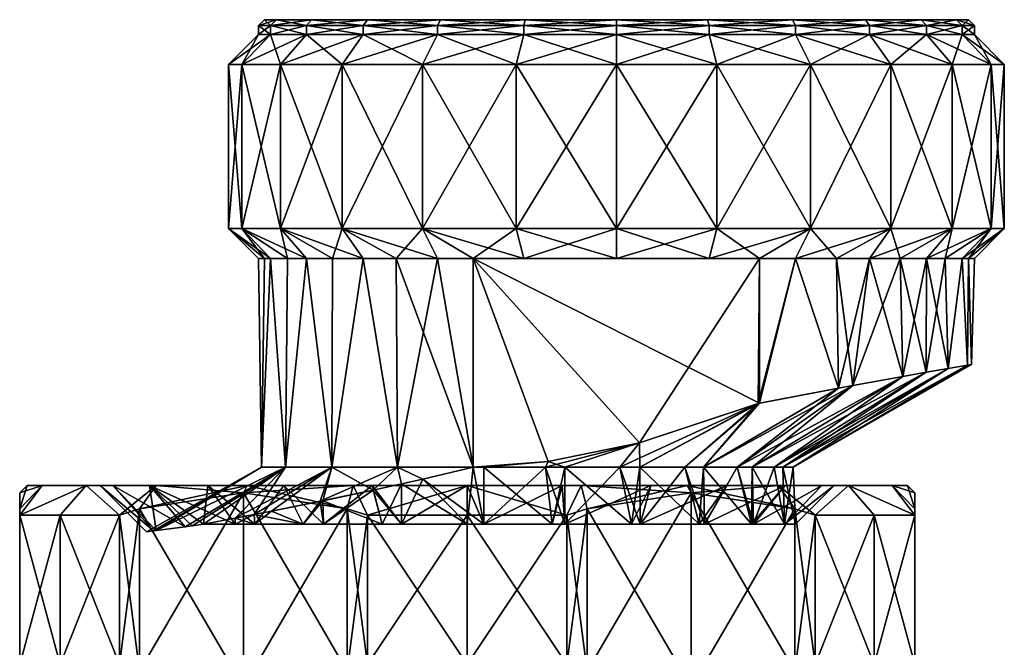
# Model space of a CAD drawing. Extents: x -0.145 to 0.145, y -0.159 to 0.
# Tile 85 of 91: x 0.06 to 0.093, y -0.021 to 0. Entities that reach past the tile are written whole.
import ezdxf

# ---------------------------------------------------------------- set-up
doc = ezdxf.new("R2010")
doc.units = 0
doc.layers.add('mesh', color=7, linetype='CONTINUOUS')

msp = doc.modelspace()

# ---------------------------------------------------------------- meshes
at = {"layer": 'mesh'}
mesh = msp.add_polyface(dxfattribs=at)
corners = [(0.08, 0), (0.069781, 0, 0.0059), (0.068602, 0, 0.003054), (0.071656, 0, 0.008344), (0.068602, 0, -0.003054), (0.069781, 0, -0.0059), (0.0682, 0), (0.074, -0.0002, 0.010392), (0.0741, 0, 0.010219), (0.071515, -0.0002, 0.008485), (0.069608, -0.0002, 0.006), (0.068409, -0.0002, 0.003106), (0.068, -0.0002), (0.068409, -0.0002, -0.003106), (0.069608, -0.0002, -0.006), (0.071656, 0, -0.008344), (0.071515, -0.0002, -0.008485), (0.0741, 0, -0.010219), (0.074, -0.0002, -0.010392), (0.074, -0.0005, 0.010392), (0.071515, -0.0005, 0.008485), (0.069608, -0.0005, 0.006), (0.068409, -0.0005, 0.003106), (0.068, -0.0005), (0.068409, -0.0005, -0.003106), (0.069608, -0.0005, -0.006), (0.071515, -0.0005, -0.008485), (0.074, -0.0005, -0.010392), (0.0735, -0.0015, 0.011258), (0.070808, -0.0015, 0.009192), (0.068742, -0.0015, 0.0065), (0.067443, -0.0015, 0.003365), (0.067, -0.0015), (0.067443, -0.0015, -0.003365), (0.068742, -0.0015, -0.0065), (0.070808, -0.0015, -0.009192), (0.0735, -0.0015, -0.011258)]
mesh.append_faces([[corners[k] for k in face] for face in [(0, 1, 2, 2), (0, 3, 1, 1), (0, 4, 5, 5), (0, 6, 4, 4), (7, 3, 8, 8), (9, 3, 7, 7), (9, 1, 3, 3), (10, 1, 9, 9), (10, 2, 1, 1), (11, 2, 10, 10), (11, 6, 2, 2), (12, 6, 11, 11), (12, 4, 6, 6), (13, 4, 12, 12), (13, 5, 4, 4), (14, 5, 13, 13), (14, 15, 5, 5), (16, 15, 14, 14), (16, 17, 15, 15), (18, 17, 16, 16), (19, 9, 7, 7), (20, 9, 19, 19), (20, 10, 9, 9), (21, 10, 20, 20), (21, 11, 10, 10), (22, 11, 21, 21), (22, 12, 11, 11), (23, 12, 22, 22), (23, 13, 12, 12), (24, 13, 23, 23), (24, 14, 13, 13), (25, 14, 24, 24), (25, 16, 14, 14), (26, 16, 25, 25), (26, 18, 16, 16), (27, 18, 26, 26), (28, 20, 19, 19), (29, 21, 20, 20), (30, 21, 29, 29), (30, 22, 21, 21), (31, 22, 30, 30), (31, 23, 22, 22), (32, 23, 31, 31), (32, 24, 23, 23), (33, 24, 32, 32), (33, 25, 24, 24), (34, 25, 33, 33), (34, 26, 25, 25), (35, 26, 34, 34), (35, 27, 26, 26), (36, 27, 35, 35)]])
mesh = msp.add_polyface(dxfattribs=at)
corners = [(0.08, 0), (0.076946, 0, 0.011398), (0.0741, 0, 0.010219), (0.08, 0, 0.0118), (0.083054, 0, 0.011398), (0.071656, 0, 0.008344), (0.068602, 0, 0.003054), (0.0682, 0), (0.0741, 0, -0.010219), (0.076946, 0, -0.011398), (0.071656, 0, -0.008344), (0.069781, 0, -0.0059), (0.083054, 0, -0.011398), (0.0859, 0, -0.010219), (0.08, 0, -0.0118), (0.088344, 0, -0.008344), (0.0859, 0, 0.010219), (0.076894, -0.0002, 0.011591), (0.08, -0.0002, 0.012), (0.074, -0.0002, 0.010392), (0.074, -0.0002, -0.010392), (0.076894, -0.0002, -0.011591), (0.08, -0.0002, -0.012), (0.083106, -0.0002, -0.011591), (0.083106, -0.0002, 0.011591), (0.076894, -0.0005, 0.011591), (0.08, -0.0005, 0.012), (0.074, -0.0005, 0.010392), (0.074, -0.0005, -0.010392), (0.076894, -0.0005, -0.011591), (0.08, -0.0005, -0.012), (0.083106, -0.0005, -0.011591), (0.086, -0.0002, -0.010392), (0.083106, -0.0005, 0.011591), (0.076635, -0.0015, 0.012557), (0.0735, -0.0015, 0.011258), (0.0735, -0.0015, -0.011258), (0.076635, -0.0015, -0.012557), (0.08, -0.0015, -0.013), (0.083365, -0.0015, -0.012557), (0.086, -0.0005, -0.010392), (0.083365, -0.0015, 0.012557), (0.08, -0.0015, 0.013)]
mesh.append_faces([[corners[k] for k in face] for face in [(0, 1, 2, 2), (0, 3, 1, 1), (4, 3, 0, 0), (2, 5, 0, 0), (6, 7, 0, 0), (0, 8, 9, 9), (0, 10, 8, 8), (11, 10, 0, 0), (0, 12, 13, 13), (0, 14, 12, 12), (9, 14, 0, 0), (13, 15, 0, 0), (0, 16, 4, 4), (17, 1, 18, 18), (17, 2, 1, 1), (19, 2, 17, 17), (20, 9, 8, 8), (21, 9, 20, 20), (21, 14, 9, 9), (22, 14, 21, 21), (22, 12, 14, 14), (23, 12, 22, 22), (23, 13, 12, 12), (24, 3, 4, 4), (18, 3, 24, 24), (18, 1, 3, 3), (25, 17, 26, 26), (25, 19, 17, 17), (27, 19, 25, 25), (28, 21, 20, 20), (29, 21, 28, 28), (29, 22, 21, 21), (30, 22, 29, 29), (30, 23, 22, 22), (31, 23, 30, 30), (31, 32, 23, 23), (33, 18, 24, 24), (26, 18, 33, 33), (26, 17, 18, 18), (34, 27, 25, 25), (35, 27, 34, 34), (36, 29, 28, 28), (37, 29, 36, 36), (37, 30, 29, 29), (38, 30, 37, 37), (38, 31, 30, 30), (39, 31, 38, 38), (39, 40, 31, 31), (41, 26, 33, 33), (42, 26, 41, 41), (42, 25, 26, 26)]])
mesh = msp.add_polyface(dxfattribs=at)
corners = [(0.08, 0), (0.090219, 0, -0.0059), (0.091398, 0, -0.003054), (0.088344, 0, -0.008344), (0.091398, 0, 0.003054), (0.090219, 0, 0.0059), (0.0918, 0), (0.088344, 0, 0.008344), (0.0859, 0, 0.010219), (0.086, -0.0002, -0.010392), (0.0859, 0, -0.010219), (0.083106, -0.0002, -0.011591), (0.088485, -0.0002, -0.008485), (0.090392, -0.0002, -0.006), (0.088485, -0.0002, 0.008485), (0.090392, -0.0002, 0.006), (0.086, -0.0002, 0.010392), (0.083054, 0, 0.011398), (0.083106, -0.0002, 0.011591), (0.086, -0.0005, -0.010392), (0.083106, -0.0005, -0.011591), (0.088485, -0.0005, -0.008485), (0.090392, -0.0005, -0.006), (0.088485, -0.0005, 0.008485), (0.086, -0.0005, 0.010392), (0.083106, -0.0005, 0.011591), (0.0865, -0.0015, -0.011258), (0.083365, -0.0015, -0.012557), (0.089192, -0.0015, -0.009192), (0.089192, -0.0015, 0.009192), (0.0865, -0.0015, 0.011258), (0.083365, -0.0015, 0.012557), (0.0865, -0.007, -0.011258), (0.083365, -0.007, -0.012557), (0.089192, -0.007, -0.009192), (0.089192, -0.007, 0.009192), (0.0865, -0.007, 0.011258), (0.083365, -0.007, 0.012557), (0.084796, -0.008, -0.011), (0.086, -0.008, -0.010392), (0.087379, -0.008, -0.009334), (0.084796, -0.008, 0.011), (0.083106, -0.008, 0.011591), (0.086, -0.008, 0.010392), (0.087379, -0.008, 0.009334), (0.088485, -0.008, 0.008485)]
mesh.append_faces([[corners[k] for k in face] for face in [(0, 1, 2, 2), (0, 3, 1, 1), (0, 4, 5, 5), (0, 6, 4, 4), (2, 6, 0, 0), (0, 7, 8, 8), (5, 7, 0, 0), (9, 10, 11, 11), (9, 3, 10, 10), (12, 3, 9, 9), (12, 1, 3, 3), (13, 1, 12, 12), (14, 7, 15, 15), (14, 8, 7, 7), (16, 8, 14, 14), (16, 17, 8, 8), (18, 17, 16, 16), (19, 9, 20, 20), (19, 12, 9, 9), (21, 12, 19, 19), (21, 13, 12, 12), (22, 13, 21, 21), (23, 16, 14, 14), (24, 16, 23, 23), (24, 18, 16, 16), (25, 18, 24, 24), (26, 19, 27, 27), (26, 21, 19, 19), (28, 21, 26, 26), (28, 22, 21, 21), (29, 24, 23, 23), (30, 24, 29, 29), (30, 25, 24, 24), (31, 25, 30, 30), (32, 26, 33, 33), (32, 28, 26, 26), (34, 28, 32, 32), (35, 30, 29, 29), (36, 30, 35, 35), (36, 31, 30, 30), (37, 31, 36, 36), (38, 39, 32, 32), (33, 38, 32, 32), (40, 34, 32, 32), (36, 41, 42, 42), (36, 43, 41, 41), (35, 43, 36, 36), (35, 44, 43, 43), (45, 44, 35, 35), (42, 37, 36, 36)]])
mesh = msp.add_polyface(dxfattribs=at)
corners = [(0.090392, -0.0002, -0.006), (0.091398, 0, -0.003054), (0.090219, 0, -0.0059), (0.091591, -0.0002, -0.003106), (0.0918, 0), (0.092, -0.0002), (0.091398, 0, 0.003054), (0.091591, -0.0002, 0.003106), (0.090219, 0, 0.0059), (0.090392, -0.0002, 0.006), (0.088344, 0, 0.008344), (0.090392, -0.0005, -0.006), (0.091591, -0.0005, -0.003106), (0.092, -0.0005), (0.091591, -0.0005, 0.003106), (0.090392, -0.0005, 0.006), (0.088485, -0.0002, 0.008485), (0.088485, -0.0005, 0.008485), (0.091258, -0.0015, -0.0065), (0.089192, -0.0015, -0.009192), (0.092557, -0.0015, -0.003365), (0.093, -0.0015), (0.092557, -0.0015, 0.003365), (0.091258, -0.0015, 0.0065), (0.089192, -0.0015, 0.009192), (0.089192, -0.007, -0.009192), (0.091258, -0.007, -0.0065), (0.092557, -0.007, -0.003365), (0.093, -0.007), (0.092557, -0.007, 0.003365), (0.091258, -0.007, 0.0065), (0.089192, -0.007, 0.009192), (0.089514, -0.008, -0.007145), (0.09102, -0.008, -0.004485), (0.091799, -0.008, -0.001529), (0.091591, -0.008, 0.003106), (0.092, -0.008), (0.091799, -0.008, 0.001529), (0.088485, -0.008, 0.008485), (0.090392, -0.008, 0.006), (0.09102, -0.008, 0.004485)]
mesh.append_faces([[corners[k] for k in face] for face in [(0, 1, 2, 2), (3, 1, 0, 0), (3, 4, 1, 1), (5, 4, 3, 3), (5, 6, 4, 4), (7, 6, 5, 5), (7, 8, 6, 6), (9, 8, 7, 7), (9, 10, 8, 8), (11, 3, 0, 0), (12, 3, 11, 11), (12, 5, 3, 3), (13, 5, 12, 12), (13, 7, 5, 5), (14, 7, 13, 13), (14, 9, 7, 7), (15, 9, 14, 14), (15, 16, 9, 9), (17, 16, 15, 15), (18, 11, 19, 19), (18, 12, 11, 11), (20, 12, 18, 18), (20, 13, 12, 12), (21, 13, 20, 20), (21, 14, 13, 13), (22, 14, 21, 21), (22, 15, 14, 14), (23, 15, 22, 22), (23, 17, 15, 15), (24, 17, 23, 23), (25, 18, 19, 19), (26, 18, 25, 25), (26, 20, 18, 18), (27, 20, 26, 26), (27, 21, 20, 20), (28, 21, 27, 27), (28, 22, 21, 21), (29, 22, 28, 28), (29, 23, 22, 22), (30, 23, 29, 29), (30, 24, 23, 23), (31, 24, 30, 30), (32, 26, 25, 25), (33, 27, 26, 26), (34, 28, 27, 27), (28, 35, 29, 29), (36, 37, 28, 28), (38, 31, 30, 30), (29, 39, 30, 30), (29, 40, 39, 39), (35, 40, 29, 29)]])
mesh = msp.add_polyface(dxfattribs=at)
corners = [(0.070808, -0.0015, 0.009192), (0.071515, -0.0005, 0.008485), (0.0735, -0.0015, 0.011258), (0.0735, -0.007, 0.011258), (0.070808, -0.007, 0.009192), (0.068742, -0.0015, 0.0065), (0.068742, -0.007, 0.0065), (0.067443, -0.0015, 0.003365), (0.067443, -0.007, 0.003365), (0.067, -0.0015), (0.067, -0.007), (0.067443, -0.0015, -0.003365), (0.067443, -0.007, -0.003365), (0.068742, -0.0015, -0.0065), (0.068742, -0.007, -0.0065), (0.070808, -0.0015, -0.009192), (0.070808, -0.007, -0.009192), (0.0735, -0.0015, -0.011258), (0.0735, -0.007, -0.011258), (0.072621, -0.008, 0.009334), (0.074, -0.008, 0.010392), (0.071515, -0.008, 0.008485), (0.070486, -0.008, 0.007145), (0.069608, -0.008, 0.006), (0.06898, -0.008, 0.004485), (0.068409, -0.008, 0.003106), (0.068201, -0.008, 0.001529), (0.068, -0.008), (0.068409, -0.008, -0.003106), (0.068201, -0.008, -0.001529), (0.071515, -0.008, -0.008485), (0.070486, -0.008, -0.007145), (0.069608, -0.008, -0.006), (0.06898, -0.008, -0.004485), (0.074, -0.008, -0.010392), (0.072621, -0.008, -0.009334), (0.075204, -0.014999, -0.011), (0.068102, -0.015, -0.00156), (0.068102, -0.015, 0.001542), (0.072659, -0.015, 0.009492), (0.07046, -0.015, 0.007279), (0.068906, -0.015, 0.004574)]
mesh.append_faces([[corners[k] for k in face] for face in [(0, 1, 2, 2), (3, 0, 2, 2), (4, 0, 3, 3), (4, 5, 0, 0), (6, 5, 4, 4), (6, 7, 5, 5), (8, 7, 6, 6), (8, 9, 7, 7), (10, 9, 8, 8), (10, 11, 9, 9), (12, 11, 10, 10), (12, 13, 11, 11), (14, 13, 12, 12), (14, 15, 13, 13), (16, 15, 14, 14), (16, 17, 15, 15), (18, 17, 16, 16), (19, 3, 20, 20), (19, 4, 3, 3), (21, 4, 19, 19), (22, 4, 21, 21), (22, 6, 4, 4), (23, 6, 22, 22), (24, 6, 23, 23), (24, 8, 6, 6), (25, 8, 24, 24), (26, 8, 25, 25), (26, 10, 8, 8), (27, 10, 26, 26), (10, 28, 12, 12), (10, 29, 28, 28), (27, 29, 10, 10), (30, 16, 14, 14), (14, 31, 30, 30), (14, 32, 31, 31), (12, 32, 14, 14), (12, 33, 32, 32), (28, 33, 12, 12), (16, 34, 18, 18), (16, 35, 34, 34), (30, 35, 16, 16), (35, 36, 34, 34), (27, 37, 29, 29), (26, 38, 27, 27), (39, 19, 20, 20), (39, 21, 19, 19), (40, 22, 21, 21), (40, 23, 22, 22), (41, 24, 23, 23), (41, 25, 24, 24)]])
mesh = msp.add_polyface(dxfattribs=at)
corners = [(0.076635, -0.0015, 0.012557), (0.076894, -0.0005, 0.011591), (0.08, -0.0015, 0.013), (0.076635, -0.007, 0.012557), (0.08, -0.007, 0.013), (0.0735, -0.0015, 0.011258), (0.0735, -0.007, 0.011258), (0.0735, -0.007, -0.011258), (0.076635, -0.0015, -0.012557), (0.0735, -0.0015, -0.011258), (0.076635, -0.007, -0.012557), (0.08, -0.0015, -0.013), (0.08, -0.007, -0.013), (0.083365, -0.0015, -0.012557), (0.083365, -0.007, -0.012557), (0.0865, -0.0015, -0.011258), (0.083365, -0.007, 0.012557), (0.083365, -0.0015, 0.012557), (0.076894, -0.008, 0.011591), (0.084796, -0.008, 0.011), (0.075204, -0.008, 0.011), (0.083106, -0.008, 0.011591), (0.08, -0.008, 0.012), (0.076894, -0.008, -0.011591), (0.083106, -0.008, -0.011591), (0.08, -0.008, -0.012), (0.084796, -0.008, -0.011), (0.075204, -0.008, -0.011), (0.074, -0.008, 0.010392), (0.074, -0.008, -0.010392), (0.080769, -0.01418, 0.011), (0.077707, -0.014811, 0.011), (0.077707, -0.014811, -0.011), (0.080769, -0.01418, -0.011), (0.075204, -0.014999, 0.011), (0.084747, -0.012863, 0.011), (0.075204, -0.014999, -0.011), (0.084796, -0.012847, -0.011), (0.072659, -0.015, 0.009492), (0.080109, -0.015, 0.009742), (0.082292, -0.015, -0.008235), (0.082918, -0.015, -0.007529), (0.080781, -0.015, -0.009278)]
mesh.append_faces([[corners[k] for k in face] for face in [(0, 1, 2, 2), (3, 0, 4, 4), (3, 5, 0, 0), (6, 5, 3, 3), (7, 8, 9, 9), (10, 8, 7, 7), (10, 11, 8, 8), (12, 11, 10, 10), (12, 13, 11, 11), (14, 13, 12, 12), (14, 15, 13, 13), (16, 2, 17, 17), (4, 2, 16, 16), (4, 0, 2, 2), (18, 19, 20, 20), (18, 21, 19, 19), (22, 21, 18, 18), (23, 24, 25, 25), (23, 26, 24, 24), (27, 26, 23, 23), (21, 4, 16, 16), (22, 4, 21, 21), (22, 3, 4, 4), (18, 3, 22, 22), (20, 3, 18, 18), (20, 6, 3, 3), (28, 6, 20, 20), (7, 27, 23, 23), (7, 29, 27, 27), (14, 24, 26, 26), (14, 25, 24, 24), (12, 25, 14, 14), (12, 23, 25, 25), (10, 23, 12, 12), (10, 7, 23, 23), (20, 30, 31, 31), (19, 30, 20, 20), (32, 33, 27, 27), (20, 31, 34, 34), (19, 35, 30, 30), (27, 36, 32, 32), (27, 37, 26, 26), (27, 33, 37, 37), (29, 36, 27, 27), (34, 28, 20, 20), (38, 28, 34, 34), (35, 39, 30, 30), (37, 40, 41, 41), (37, 42, 40, 40), (33, 42, 37, 37)]])
mesh = msp.add_polyface(dxfattribs=at)
corners = [(0.087379, -0.008, -0.009334), (0.0865, -0.007, -0.011258), (0.086, -0.008, -0.010392), (0.088485, -0.008, -0.008485), (0.089192, -0.007, -0.009192), (0.089514, -0.008, -0.007145), (0.090392, -0.008, -0.006), (0.091258, -0.007, -0.0065), (0.09102, -0.008, -0.004485), (0.091591, -0.008, -0.003106), (0.092557, -0.007, -0.003365), (0.091799, -0.008, -0.001529), (0.092, -0.008), (0.093, -0.007), (0.091799, -0.008, 0.001529), (0.091591, -0.008, 0.003106), (0.091258, -0.007, 0.0065), (0.089514, -0.008, 0.007145), (0.088485, -0.008, 0.008485), (0.090392, -0.008, 0.006), (0.087441, -0.012343, -0.009414), (0.087928, -0.012255, -0.008916), (0.089595, -0.011953, -0.007207), (0.090379, -0.011816, -0.005822), (0.091115, -0.011687, -0.004524), (0.091771, -0.011575, -0.002032), (0.091901, -0.011553, -0.001542), (0.091901, -0.011553, 0.001542), (0.091771, -0.011575, 0.002032), (0.091115, -0.011687, 0.004524), (0.09102, -0.008, 0.004485), (0.090379, -0.011816, 0.005822), (0.089595, -0.011953, 0.007207), (0.087928, -0.012255, 0.008916), (0.087441, -0.012343, 0.009414), (0.087379, -0.008, 0.009334), (0.086, -0.008, 0.010392), (0.08592, -0.015), (0.08592, -0.015, 0.001326), (0.085572, -0.015, 0.002738), (0.085285, -0.015, 0.003902), (0.08455, -0.015, 0.005302), (0.085572, -0.015, -0.002738), (0.08592, -0.015, -0.001326), (0.084796, -0.008, -0.011), (0.084796, -0.012847, -0.011), (0.084747, -0.012863, 0.011), (0.084796, -0.008, 0.011)]
mesh.append_faces([[corners[k] for k in face] for face in [(0, 1, 2, 2), (3, 4, 0, 0), (5, 4, 3, 3), (6, 7, 5, 5), (8, 7, 6, 6), (9, 10, 8, 8), (11, 10, 9, 9), (12, 13, 11, 11), (13, 14, 15, 15), (16, 17, 18, 18), (16, 19, 17, 17), (20, 0, 2, 2), (21, 0, 20, 20), (21, 3, 0, 0), (22, 3, 21, 21), (22, 5, 3, 3), (23, 5, 22, 22), (23, 6, 5, 5), (24, 6, 23, 23), (24, 8, 6, 6), (24, 9, 8, 8), (25, 9, 24, 24), (25, 11, 9, 9), (26, 11, 25, 25), (26, 12, 11, 11), (27, 12, 26, 26), (27, 14, 12, 12), (28, 14, 27, 27), (28, 15, 14, 14), (29, 15, 28, 28), (29, 30, 15, 15), (31, 30, 29, 29), (31, 19, 30, 30), (32, 19, 31, 31), (32, 17, 19, 19), (33, 17, 32, 32), (33, 18, 17, 17), (34, 18, 33, 33), (35, 34, 36, 36), (35, 18, 34, 34), (37, 27, 26, 26), (38, 28, 27, 27), (39, 29, 28, 28), (40, 31, 29, 29), (41, 32, 31, 31), (42, 24, 23, 23), (43, 25, 24, 24), (2, 44, 45, 45), (20, 2, 45, 45), (36, 46, 47, 47), (36, 34, 46, 46)]])
mesh = msp.add_polyface(dxfattribs=at)
corners = [(0.06885, -0.01561, -0.010652), (0.067625, -0.01561, -0.012774), (0.071182, -0.01561, -0.014247), (0.066303, -0.01561, -0.008697), (0.06457, -0.01561, -0.01043), (0.06885, -0.01561, 0.010652), (0.06457, -0.01561, 0.01043), (0.066303, -0.01561, 0.008697), (0.071817, -0.01561, 0.011881), (0.067625, -0.01561, 0.012774), (0.071182, -0.01561, 0.014247), (0.067884, -0.01691, 0.008286), (0.067222, -0.01691, 0.007778), (0.0695, -0.01691, 0.009526), (0.070185, -0.01691, 0.00981), (0.067884, -0.01691, -0.008286), (0.0695, -0.01691, -0.009526), (0.070185, -0.01691, -0.00981), (0.067222, -0.01691, -0.007778), (0.070981, -0.016389, 0.015), (0.0675, -0.01586, 0.01299), (0.0675, -0.01586, -0.01299), (0.064019, -0.016389, -0.010981), (0.066166, -0.01691, 0.006554), (0.067218, -0.016709, 0.007774), (0.067856, -0.016585, -0.008326), (0.068434, -0.016471, -0.008825), (0.067222, -0.016708, -0.007779), (0.066166, -0.01691, -0.006554), (0.067856, -0.016585, 0.008326), (0.068434, -0.016471, 0.008825), (0.06898, -0.008, -0.004485), (0.068906, -0.015, -0.004574), (0.069608, -0.008, -0.006), (0.068409, -0.008, -0.003106), (0.068102, -0.015, -0.00156), (0.068201, -0.008, -0.001529), (0.068, -0.008), (0.068102, -0.015, 0.001542), (0.068201, -0.008, 0.001529), (0.068409, -0.008, 0.003106), (0.068906, -0.015, 0.004574), (0.07016, -0.016121, -0.00987), (0.070073, -0.01614, 0.009835), (0.065775, -0.016962, 0.005864), (0.07046, -0.015, 0.007279), (0.065545, -0.016993, 0.005459), (0.064578, -0.01712, 0.002793), (0.06449, -0.017132, -0.002034), (0.064578, -0.01712, -0.002793), (0.065775, -0.016962, -0.005864), (0.07046, -0.015, -0.007279)]
mesh.append_faces([[corners[k] for k in face] for face in [(0, 1, 2, 2), (3, 1, 0, 0), (3, 4, 1, 1), (5, 6, 7, 7), (8, 9, 5, 5), (8, 10, 9, 9), (7, 11, 5, 5), (7, 12, 11, 11), (5, 13, 14, 14), (11, 13, 5, 5), (0, 15, 3, 3), (0, 16, 15, 15), (17, 16, 0, 0), (15, 18, 3, 3), (9, 19, 20, 20), (10, 19, 9, 9), (1, 21, 2, 2), (1, 22, 21, 21), (12, 23, 24, 24), (25, 16, 26, 26), (27, 15, 25, 25), (28, 18, 27, 27), (29, 12, 24, 24), (29, 11, 12, 12), (30, 11, 29, 29), (30, 13, 11, 11), (31, 32, 33, 33), (34, 32, 31, 31), (34, 35, 32, 32), (36, 35, 34, 34), (37, 38, 35, 35), (39, 40, 38, 38), (38, 40, 41, 41), (26, 16, 42, 42), (43, 13, 30, 30), (41, 23, 44, 44), (41, 24, 23, 23), (45, 24, 41, 41), (45, 29, 24, 24), (45, 30, 29, 29), (46, 41, 44, 44), (47, 38, 41, 41), (48, 35, 38, 38), (49, 32, 35, 35), (28, 32, 50, 50), (51, 26, 42, 42), (51, 25, 26, 26), (32, 25, 51, 51), (32, 27, 25, 25), (28, 27, 32, 32)]])
mesh = msp.add_polyface(dxfattribs=at)
corners = [(0.071817, -0.01561, -0.011881), (0.071182, -0.01561, -0.014247), (0.075, -0.01561, -0.01475), (0.06885, -0.01561, -0.010652), (0.075, -0.01561, 0.0123), (0.071182, -0.01561, 0.014247), (0.071817, -0.01561, 0.011881), (0.075, -0.01561, 0.01475), (0.06885, -0.01561, 0.010652), (0.070185, -0.01691, 0.00981), (0.072796, -0.01691, 0.01071), (0.072153, -0.01691, 0.010625), (0.075, -0.01561, -0.0123), (0.072796, -0.01691, -0.01071), (0.075, -0.01691, -0.011), (0.070185, -0.01691, -0.00981), (0.072153, -0.01691, -0.010625), (0.071659, -0.01661, 0.015392), (0.070981, -0.016389, 0.015), (0.075, -0.01661, 0.01575), (0.071659, -0.01661, -0.015392), (0.070981, -0.016389, -0.015), (0.0675, -0.01586, -0.01299), (0.072794, -0.015554, -0.010744), (0.073508, -0.015396, -0.010898), (0.071849, -0.015764, -0.010539), (0.071849, -0.015764, 0.010539), (0.072794, -0.015554, 0.010744), (0.073511, -0.015395, 0.010899), (0.075, -0.01691, 0.011), (0.072621, -0.008, -0.009334), (0.072659, -0.015, -0.009492), (0.075204, -0.014999, -0.011), (0.071515, -0.008, -0.008485), (0.07046, -0.015, -0.007279), (0.070486, -0.008, -0.007145), (0.069608, -0.008, -0.006), (0.068906, -0.015, -0.004574), (0.07046, -0.015, 0.007279), (0.071515, -0.008, 0.008485), (0.072659, -0.015, 0.009492), (0.068906, -0.015, 0.004574), (0.069608, -0.008, 0.006), (0.07016, -0.016121, -0.00987), (0.0695, -0.01691, -0.009526), (0.070073, -0.01614, 0.009835), (0.0695, -0.01691, 0.009526), (0.068434, -0.016471, 0.008825)]
mesh.append_faces([[corners[k] for k in face] for face in [(0, 1, 2, 2), (3, 1, 0, 0), (4, 5, 6, 6), (4, 7, 5, 5), (8, 9, 6, 6), (6, 10, 4, 4), (6, 11, 10, 10), (9, 11, 6, 6), (12, 13, 0, 0), (12, 14, 13, 13), (0, 15, 3, 3), (0, 16, 15, 15), (13, 16, 0, 0), (5, 17, 18, 18), (7, 17, 5, 5), (7, 19, 17, 17), (1, 20, 2, 2), (1, 21, 20, 20), (22, 21, 1, 1), (23, 14, 24, 24), (23, 13, 14, 14), (25, 13, 23, 23), (25, 16, 13, 13), (26, 11, 9, 9), (27, 11, 26, 26), (27, 10, 11, 11), (28, 10, 27, 27), (28, 29, 10, 10), (30, 31, 32, 32), (33, 31, 30, 30), (33, 34, 31, 31), (35, 34, 33, 33), (36, 34, 35, 35), (36, 37, 34, 34), (38, 39, 40, 40), (41, 42, 38, 38), (43, 16, 25, 25), (43, 15, 16, 16), (43, 44, 15, 15), (45, 9, 46, 46), (26, 9, 45, 45), (28, 27, 40, 40), (26, 40, 27, 27), (45, 40, 26, 26), (45, 38, 40, 40), (45, 47, 38, 38), (25, 34, 43, 43), (25, 31, 34, 34), (31, 23, 24, 24), (25, 23, 31, 31)]])
mesh = msp.add_polyface(dxfattribs=at)
corners = [(0.085652, -0.01561, 0.00615), (0.08543, -0.01561, 0.01043), (0.083697, -0.01561, 0.008697), (0.087774, -0.01561, 0.007375), (0.086881, -0.01561, 0.003183), (0.089247, -0.01561, 0.003818), (0.0873, -0.01561), (0.08975, -0.01561), (0.086881, -0.01561, -0.003183), (0.089247, -0.01561, -0.003818), (0.085652, -0.01561, -0.00615), (0.087774, -0.01561, -0.007375), (0.083697, -0.01561, -0.008697), (0.08543, -0.01561, -0.01043), (0.09, -0.01586), (0.09, -0.016389, -0.004019), (0.09, -0.01661, -0.004802), (0.09, -0.01661, 0.004802), (0.09, -0.016389, 0.004019), (0.086659, -0.01661, 0.010589), (0.086659, -0.01661, -0.010589), (0.0825, -0.01586, -0.01299), (0.085981, -0.016389, -0.010981), (0.08592, -0.015), (0.091901, -0.011553, -0.001542), (0.08592, -0.015, -0.001326), (0.08592, -0.015, 0.001326), (0.091901, -0.011553, 0.001542), (0.085572, -0.015, 0.002738), (0.091771, -0.011575, 0.002032), (0.085285, -0.015, 0.003902), (0.091115, -0.011687, 0.004524), (0.08455, -0.015, 0.005302), (0.090379, -0.011816, 0.005822), (0.084052, -0.015, 0.00625), (0.089595, -0.011953, 0.007207), (0.087928, -0.012255, 0.008916), (0.082918, -0.015, 0.007529), (0.087441, -0.012343, 0.009414), (0.084052, -0.015, -0.00625), (0.087441, -0.012343, -0.009414), (0.082918, -0.015, -0.007529), (0.087928, -0.012255, -0.008916), (0.08455, -0.015, -0.005302), (0.089595, -0.011953, -0.007207), (0.085285, -0.015, -0.003902), (0.090379, -0.011816, -0.005822), (0.085572, -0.015, -0.002738), (0.091115, -0.011687, -0.004524), (0.091771, -0.011575, -0.002032), (0.084597, -0.01691, 0.005329), (0.086, -0.01691), (0.084597, -0.01691, -0.005329), (0.085637, -0.01691, -0.002755), (0.084747, -0.012863, 0.011), (0.084796, -0.012847, -0.011), (0.085637, -0.01691, 0.002755)]
mesh.append_faces([[corners[k] for k in face] for face in [(0, 1, 2, 2), (0, 3, 1, 1), (4, 3, 0, 0), (4, 5, 3, 3), (6, 5, 4, 4), (6, 7, 5, 5), (8, 7, 6, 6), (8, 9, 7, 7), (10, 9, 8, 8), (10, 11, 9, 9), (12, 11, 10, 10), (12, 13, 11, 11), (7, 14, 5, 5), (7, 15, 14, 14), (9, 15, 7, 7), (11, 16, 9, 9), (5, 17, 3, 3), (14, 18, 5, 5), (3, 19, 1, 1), (13, 20, 11, 11), (21, 22, 13, 13), (23, 24, 25, 25), (26, 27, 23, 23), (28, 29, 26, 26), (30, 31, 28, 28), (32, 33, 30, 30), (34, 35, 32, 32), (34, 36, 35, 35), (37, 36, 34, 34), (37, 38, 36, 36), (39, 40, 41, 41), (39, 42, 40, 40), (43, 42, 39, 39), (43, 44, 42, 42), (45, 44, 43, 43), (45, 46, 44, 44), (47, 46, 45, 45), (25, 48, 47, 47), (24, 49, 25, 25), (30, 50, 32, 32), (23, 51, 26, 26), (52, 43, 39, 39), (51, 25, 47, 47), (6, 53, 8, 8), (54, 38, 37, 37), (41, 40, 55, 55), (28, 56, 30, 30), (26, 56, 28, 28), (53, 45, 43, 43), (53, 47, 45, 45)]])
mesh = msp.add_polyface(dxfattribs=at)
corners = [(0.08115, -0.01561, -0.010652), (0.08543, -0.01561, -0.01043), (0.083697, -0.01561, -0.008697), (0.082375, -0.01561, -0.012774), (0.078183, -0.01561, -0.011881), (0.078818, -0.01561, -0.014247), (0.08115, -0.01561, 0.010652), (0.082375, -0.01561, 0.012774), (0.078818, -0.01561, 0.014247), (0.083697, -0.01561, 0.008697), (0.08543, -0.01561, 0.01043), (0.078183, -0.01561, 0.011881), (0.078275, -0.01691, 0.010448), (0.080794, -0.01691, 0.009301), (0.0805, -0.01691, 0.009526), (0.082778, -0.01691, 0.007778), (0.082947, -0.01691, 0.007558), (0.085652, -0.01561, -0.00615), (0.082947, -0.01691, -0.007558), (0.084526, -0.01691, -0.0055), (0.080794, -0.01691, -0.009301), (0.082778, -0.01691, -0.007778), (0.0805, -0.01691, -0.009526), (0.078275, -0.01691, -0.010448), (0.0825, -0.01586, 0.01299), (0.085981, -0.016389, 0.010981), (0.079019, -0.016389, 0.015), (0.0825, -0.01586, -0.01299), (0.079019, -0.016389, -0.015), (0.080769, -0.01418, 0.011), (0.080109, -0.015, 0.009742), (0.078272, -0.015, 0.010437), (0.080769, -0.01418, -0.011), (0.080109, -0.015, -0.009742), (0.080781, -0.015, -0.009278), (0.078272, -0.015, -0.010437), (0.077707, -0.014811, -0.011), (0.080781, -0.015, 0.009278), (0.082292, -0.015, 0.008235), (0.082918, -0.015, 0.007529), (0.084052, -0.015, 0.00625), (0.084526, -0.01691, 0.0055), (0.08455, -0.015, 0.005302), (0.082292, -0.015, -0.008235), (0.082918, -0.015, -0.007529), (0.084052, -0.015, -0.00625), (0.084747, -0.012863, 0.011)]
mesh.append_faces([[corners[k] for k in face] for face in [(0, 1, 2, 2), (0, 3, 1, 1), (4, 3, 0, 0), (4, 5, 3, 3), (6, 7, 8, 8), (9, 7, 6, 6), (9, 10, 7, 7), (11, 12, 6, 6), (6, 13, 9, 9), (6, 14, 13, 13), (12, 14, 6, 6), (9, 15, 16, 16), (13, 15, 9, 9), (17, 18, 2, 2), (17, 19, 18, 18), (2, 20, 0, 0), (2, 21, 20, 20), (18, 21, 2, 2), (0, 22, 23, 23), (20, 22, 0, 0), (7, 24, 8, 8), (7, 25, 24, 24), (10, 25, 7, 7), (24, 26, 8, 8), (3, 27, 1, 1), (3, 28, 27, 27), (5, 28, 3, 3), (29, 30, 31, 31), (32, 33, 34, 34), (32, 35, 33, 33), (36, 35, 32, 32), (37, 14, 30, 30), (37, 13, 14, 14), (38, 13, 37, 37), (38, 15, 13, 13), (39, 15, 38, 38), (39, 16, 15, 15), (40, 16, 39, 39), (40, 41, 16, 16), (42, 41, 40, 40), (20, 33, 22, 22), (20, 34, 33, 33), (21, 34, 20, 20), (21, 43, 34, 34), (18, 43, 21, 21), (18, 44, 43, 43), (19, 44, 18, 18), (19, 45, 44, 44), (46, 37, 30, 30), (46, 38, 37, 37), (46, 39, 38, 38)]])
mesh = msp.add_polyface(dxfattribs=at)
corners = [(0.075, -0.01561, -0.0123), (0.078818, -0.01561, -0.014247), (0.078183, -0.01561, -0.011881), (0.075, -0.01561, -0.01475), (0.071817, -0.01561, -0.011881), (0.078183, -0.01561, 0.011881), (0.075, -0.01561, 0.01475), (0.075, -0.01561, 0.0123), (0.078818, -0.01561, 0.014247), (0.08115, -0.01561, 0.010652), (0.075551, -0.01691, 0.010927), (0.075, -0.01691, 0.011), (0.072796, -0.01691, 0.01071), (0.077847, -0.01691, 0.010625), (0.078275, -0.01691, 0.010448), (0.08115, -0.01561, -0.010652), (0.078275, -0.01691, -0.010448), (0.075551, -0.01691, -0.010927), (0.077847, -0.01691, -0.010625), (0.075, -0.01691, -0.011), (0.078341, -0.01661, 0.015392), (0.079019, -0.016389, 0.015), (0.075, -0.01661, 0.01575), (0.078341, -0.01661, -0.015392), (0.079019, -0.016389, -0.015), (0.075, -0.01661, -0.01575), (0.071659, -0.01661, -0.015392), (0.077707, -0.014811, 0.011), (0.077628, -0.015, 0.010681), (0.075554, -0.015, 0.010952), (0.080769, -0.01418, 0.011), (0.078272, -0.015, 0.010437), (0.077707, -0.014811, -0.011), (0.077628, -0.015, -0.010681), (0.078272, -0.015, -0.010437), (0.075554, -0.015, -0.010952), (0.073508, -0.015396, -0.010898), (0.080109, -0.015, 0.009742), (0.0805, -0.01691, 0.009526), (0.0805, -0.01691, -0.009526), (0.080109, -0.015, -0.009742), (0.075204, -0.014999, -0.011), (0.075204, -0.014999, 0.011), (0.073511, -0.015395, 0.010899), (0.072659, -0.015, 0.009492), (0.072659, -0.015, -0.009492)]
mesh.append_faces([[corners[k] for k in face] for face in [(0, 1, 2, 2), (0, 3, 1, 1), (4, 3, 0, 0), (5, 6, 7, 7), (5, 8, 6, 6), (9, 8, 5, 5), (7, 10, 5, 5), (7, 11, 10, 10), (12, 11, 7, 7), (5, 13, 14, 14), (10, 13, 5, 5), (15, 16, 2, 2), (2, 17, 0, 0), (2, 18, 17, 17), (16, 18, 2, 2), (17, 19, 0, 0), (8, 20, 6, 6), (8, 21, 20, 20), (20, 22, 6, 6), (1, 23, 24, 24), (3, 23, 1, 1), (3, 25, 23, 23), (26, 25, 3, 3), (27, 28, 29, 29), (30, 28, 27, 27), (30, 31, 28, 28), (32, 33, 34, 34), (35, 33, 32, 32), (36, 19, 17, 17), (28, 10, 29, 29), (28, 13, 10, 10), (31, 13, 28, 28), (31, 14, 13, 13), (37, 14, 31, 31), (37, 38, 14, 14), (18, 35, 17, 17), (18, 33, 35, 35), (16, 33, 18, 18), (16, 34, 33, 33), (39, 34, 16, 16), (39, 40, 34, 34), (35, 32, 41, 41), (27, 29, 42, 42), (42, 11, 43, 43), (42, 10, 11, 11), (29, 10, 42, 42), (17, 41, 36, 36), (17, 35, 41, 41), (43, 44, 42, 42), (45, 36, 41, 41)]])
mesh = msp.add_polyface(dxfattribs=at)
corners = [(0.064348, -0.01561, -0.00615), (0.06457, -0.01561, -0.01043), (0.066303, -0.01561, -0.008697), (0.062226, -0.01561, -0.007375), (0.066303, -0.01561, 0.008697), (0.062226, -0.01561, 0.007375), (0.064348, -0.01561, 0.00615), (0.06457, -0.01561, 0.01043), (0.06885, -0.01561, 0.010652), (0.067625, -0.01561, 0.012774), (0.065132, -0.021705, 0.005697), (0.066303, -0.02261, 0.008697), (0.066943, -0.021705, 0.008057), (0.063993, -0.021705, 0.002949), (0.064348, -0.02261, 0.00615), (0.065132, -0.021705, -0.005697), (0.063119, -0.02261, -0.003183), (0.063993, -0.021705, -0.002949), (0.066943, -0.021705, -0.008057), (0.064348, -0.02261, -0.00615), (0.063119, -0.01561, -0.003183), (0.065545, -0.016993, -0.005459), (0.067222, -0.01691, 0.007778), (0.066166, -0.01691, 0.006554), (0.065775, -0.016962, 0.005864), (0.065775, -0.016962, -0.005864), (0.066166, -0.01691, -0.006554), (0.067222, -0.01691, -0.007778), (0.064578, -0.01712, -0.002793), (0.06449, -0.017132, -0.002034), (0.065545, -0.016993, 0.005459), (0.064578, -0.01712, 0.002793), (0.063119, -0.01561, 0.003183), (0.06449, -0.017132, 0.002034), (0.0627, -0.01561), (0.064253, -0.017163), (0.0675, -0.01586, 0.01299), (0.064019, -0.016389, 0.010981), (0.063341, -0.01661, 0.010589), (0.064019, -0.016389, -0.010981), (0.067625, -0.01561, -0.012774), (0.063341, -0.01661, -0.010589), (0.06457, -0.02261, 0.01043), (0.063341, -0.02161, 0.010589), (0.064019, -0.021831, 0.010981), (0.06457, -0.02261, -0.01043), (0.064019, -0.021831, -0.010981), (0.063341, -0.02161, -0.010589), (0.0675, -0.02236, -0.01299), (0.0675, -0.01586, -0.01299), (0.065474, -0.0221, -0.0055), (0.064375, -0.0221, -0.002847), (0.063605, -0.021705), (0.064, -0.0221), (0.064375, -0.0221, 0.002847), (0.065474, -0.0221, 0.0055), (0.067222, -0.0221, 0.007778), (0.068906, -0.015, 0.004574), (0.068102, -0.015, 0.001542), (0.068102, -0.015, -0.00156), (0.068906, -0.015, -0.004574)]
mesh.append_faces([[corners[k] for k in face] for face in [(0, 1, 2, 2), (0, 3, 1, 1), (4, 5, 6, 6), (4, 7, 5, 5), (8, 9, 7, 7), (10, 11, 12, 12), (13, 14, 10, 10), (15, 16, 17, 17), (18, 19, 15, 15), (20, 0, 21, 21), (6, 22, 4, 4), (6, 23, 22, 22), (24, 23, 6, 6), (0, 25, 21, 21), (0, 26, 25, 25), (2, 26, 0, 0), (2, 27, 26, 26), (20, 28, 29, 29), (21, 28, 20, 20), (6, 30, 24, 24), (6, 31, 30, 30), (32, 31, 6, 6), (32, 33, 31, 31), (34, 35, 33, 33), (9, 36, 7, 7), (7, 37, 38, 38), (36, 37, 7, 7), (1, 39, 40, 40), (1, 41, 39, 39), (42, 43, 44, 44), (45, 46, 47, 47), (48, 39, 46, 46), (48, 49, 39, 39), (44, 37, 36, 36), (43, 37, 44, 44), (43, 38, 37, 37), (15, 50, 18, 18), (17, 51, 15, 15), (52, 53, 17, 17), (13, 54, 52, 52), (13, 55, 54, 54), (10, 55, 13, 13), (10, 56, 55, 55), (12, 56, 10, 10), (31, 57, 30, 30), (33, 58, 31, 31), (35, 58, 33, 33), (29, 58, 35, 35), (28, 59, 29, 29), (21, 60, 28, 28), (25, 60, 21, 21)]])
mesh = msp.add_polyface(dxfattribs=at)
corners = [(0.083697, -0.01561, 0.008697), (0.082947, -0.01691, 0.007558), (0.085652, -0.01561, 0.00615), (0.084597, -0.01691, 0.005329), (0.086881, -0.01561, 0.003183), (0.084526, -0.01691, 0.0055), (0.086881, -0.01561, -0.003183), (0.084597, -0.01691, -0.005329), (0.085652, -0.01561, -0.00615), (0.084526, -0.01691, -0.0055), (0.089247, -0.01561, -0.003818), (0.09, -0.01661, -0.004802), (0.09, -0.016389, -0.004019), (0.089247, -0.01561, 0.003818), (0.09, -0.016389, 0.004019), (0.09, -0.01661, 0.004802), (0.08543, -0.01561, 0.01043), (0.086659, -0.01661, 0.010589), (0.085981, -0.016389, 0.010981), (0.087774, -0.01561, 0.007375), (0.08864, -0.01661, 0.007875), (0.087774, -0.01561, -0.007375), (0.08864, -0.01661, -0.007875), (0.086659, -0.01661, -0.010589), (0.08543, -0.01561, -0.01043), (0.085981, -0.016389, -0.010981), (0.085981, -0.021831, 0.010981), (0.086659, -0.02161, 0.010589), (0.09, -0.021831, -0.004019), (0.09, -0.02161, -0.004802), (0.09, -0.02236), (0.09, -0.01586), (0.09, -0.021831, 0.004019), (0.09, -0.02161, 0.004802), (0.08864, -0.02161, 0.007875), (0.086659, -0.02161, -0.010589), (0.085981, -0.021831, -0.010981), (0.0825, -0.01586, -0.01299), (0.08864, -0.02161, -0.007875), (0.08455, -0.015, 0.005302), (0.084052, -0.015, -0.00625), (0.08592, -0.015), (0.08592, -0.015, -0.001326), (0.086, -0.01691), (0.086007, -0.021705, 0.002949), (0.085625, -0.0221, 0.002847), (0.084868, -0.021705, 0.005697), (0.086395, -0.021705), (0.086, -0.0221), (0.086007, -0.021705, -0.002949), (0.085625, -0.0221, -0.002847), (0.084868, -0.021705, -0.005697), (0.084526, -0.0221, -0.0055), (0.085637, -0.01691, 0.002755), (0.0873, -0.01561), (0.085637, -0.01691, -0.002755), (0.085285, -0.015, 0.003902), (0.08592, -0.015, 0.001326), (0.08455, -0.015, -0.005302), (0.085572, -0.015, -0.002738)]
mesh.append_faces([[corners[k] for k in face] for face in [(0, 1, 2, 2), (2, 3, 4, 4), (2, 5, 3, 3), (1, 5, 2, 2), (6, 7, 8, 8), (7, 9, 8, 8), (10, 11, 12, 12), (13, 14, 15, 15), (16, 17, 18, 18), (19, 20, 17, 17), (15, 20, 19, 19), (21, 22, 11, 11), (21, 23, 22, 22), (24, 25, 23, 23), (17, 26, 18, 18), (17, 27, 26, 26), (28, 11, 29, 29), (28, 12, 11, 11), (30, 12, 28, 28), (30, 31, 12, 12), (32, 31, 30, 30), (32, 14, 31, 31), (33, 14, 32, 32), (33, 15, 14, 14), (34, 27, 17, 17), (20, 34, 17, 17), (20, 33, 34, 34), (15, 33, 20, 20), (25, 35, 23, 23), (25, 36, 35, 35), (37, 36, 25, 25), (38, 29, 11, 11), (22, 38, 11, 11), (22, 35, 38, 38), (23, 35, 22, 22), (39, 3, 5, 5), (7, 40, 9, 9), (41, 42, 43, 43), (44, 45, 46, 46), (47, 48, 44, 44), (49, 50, 47, 47), (51, 52, 49, 49), (4, 53, 54, 54), (3, 53, 4, 4), (54, 43, 55, 55), (53, 43, 54, 54), (6, 55, 7, 7), (56, 53, 3, 3), (57, 43, 53, 53), (55, 58, 7, 7), (43, 59, 55, 55)]])
mesh = msp.add_polyface(dxfattribs=at)
corners = [(0.063119, -0.01561, -0.003183), (0.062226, -0.01561, -0.007375), (0.064348, -0.01561, -0.00615), (0.060753, -0.01561, -0.003818), (0.0627, -0.01561), (0.06025, -0.01561), (0.063119, -0.01561, 0.003183), (0.060753, -0.01561, 0.003818), (0.064348, -0.01561, 0.00615), (0.062226, -0.01561, 0.007375), (0.063605, -0.021705), (0.063119, -0.02261, 0.003183), (0.063993, -0.021705, 0.002949), (0.063993, -0.021705, -0.002949), (0.0627, -0.02261), (0.06449, -0.017132, -0.002034), (0.06449, -0.017132, 0.002034), (0.064253, -0.017163), (0.06457, -0.01561, 0.01043), (0.063341, -0.01661, 0.010589), (0.06, -0.01586), (0.06, -0.016389, 0.004019), (0.06, -0.01661, 0.004802), (0.06136, -0.01661, 0.007875), (0.06, -0.01661, -0.004802), (0.06, -0.016389, -0.004019), (0.063341, -0.01661, -0.010589), (0.06457, -0.01561, -0.01043), (0.06136, -0.01661, -0.007875), (0.060753, -0.02261, -0.003818), (0.06, -0.02161, -0.004802), (0.06, -0.021831, -0.004019), (0.060753, -0.02261, 0.003818), (0.06, -0.021831, 0.004019), (0.06, -0.02161, 0.004802), (0.062226, -0.02261, 0.007375), (0.06136, -0.02161, 0.007875), (0.063341, -0.02161, 0.010589), (0.062226, -0.02261, -0.007375), (0.06136, -0.02161, -0.007875), (0.063341, -0.02161, -0.010589), (0.064019, -0.021831, -0.010981), (0.064019, -0.016389, -0.010981), (0.06, -0.02236)]
mesh.append_faces([[corners[k] for k in face] for face in [(0, 1, 2, 2), (0, 3, 1, 1), (4, 3, 0, 0), (4, 5, 3, 3), (6, 5, 4, 4), (6, 7, 5, 5), (8, 7, 6, 6), (8, 9, 7, 7), (10, 11, 12, 12), (13, 14, 10, 10), (0, 15, 4, 4), (4, 16, 6, 6), (15, 17, 4, 4), (18, 19, 9, 9), (5, 20, 3, 3), (5, 21, 20, 20), (7, 21, 5, 5), (7, 22, 21, 21), (9, 22, 7, 7), (9, 23, 22, 22), (19, 23, 9, 9), (3, 24, 1, 1), (3, 25, 24, 24), (20, 25, 3, 3), (1, 26, 27, 27), (1, 28, 26, 26), (24, 28, 1, 1), (29, 30, 31, 31), (32, 33, 34, 34), (35, 36, 37, 37), (38, 39, 30, 30), (38, 40, 39, 39), (41, 26, 40, 40), (41, 42, 26, 26), (33, 22, 34, 34), (33, 21, 22, 22), (43, 21, 33, 33), (43, 20, 21, 21), (31, 20, 43, 43), (31, 25, 20, 20), (30, 25, 31, 31), (30, 24, 25, 25), (36, 34, 22, 22), (23, 36, 22, 22), (23, 37, 36, 36), (19, 37, 23, 23), (39, 40, 26, 26), (28, 39, 26, 26), (28, 30, 39, 39), (24, 30, 28, 28)]])
mesh = msp.add_polyface(dxfattribs=at)
corners = [(0.072051, -0.021705, 0.011007), (0.075, -0.02261, 0.0123), (0.075, -0.021705, 0.011395), (0.069302, -0.021705, 0.009868), (0.071817, -0.02261, 0.011881), (0.06885, -0.02261, 0.010652), (0.066943, -0.021705, 0.008057), (0.066303, -0.02261, 0.008697), (0.069302, -0.021705, -0.009868), (0.066303, -0.02261, -0.008697), (0.066943, -0.021705, -0.008057), (0.06885, -0.02261, -0.010652), (0.072051, -0.021705, -0.011007), (0.071817, -0.02261, -0.011881), (0.075, -0.021705, -0.011395), (0.075, -0.02261, -0.0123), (0.077949, -0.021705, -0.011007), (0.067625, -0.02261, 0.012774), (0.064019, -0.021831, 0.010981), (0.0675, -0.02236, 0.01299), (0.071182, -0.02261, 0.014247), (0.071659, -0.02161, 0.015392), (0.075, -0.02261, 0.01475), (0.070981, -0.021831, 0.015), (0.075, -0.02161, 0.01575), (0.067625, -0.02261, -0.012774), (0.070981, -0.021831, -0.015), (0.0675, -0.02236, -0.01299), (0.071182, -0.02261, -0.014247), (0.071659, -0.02161, -0.015392), (0.075, -0.02261, -0.01475), (0.075, -0.02161, -0.01575), (0.078341, -0.02161, -0.015392), (0.0675, -0.01586, -0.01299), (0.070981, -0.016389, -0.015), (0.071659, -0.01661, -0.015392), (0.071659, -0.01661, 0.015392), (0.070981, -0.016389, 0.015), (0.0675, -0.01586, 0.01299), (0.075, -0.01661, 0.01575), (0.075, -0.01661, -0.01575), (0.067856, -0.016585, -0.008326), (0.067884, -0.01691, -0.008286), (0.0695, -0.01691, -0.009526), (0.067222, -0.016708, -0.007779), (0.067222, -0.01691, -0.007778), (0.072153, -0.0221, -0.010625), (0.0695, -0.0221, -0.009526), (0.067222, -0.0221, -0.007778), (0.065474, -0.0221, -0.0055), (0.0695, -0.0221, 0.009526), (0.067222, -0.0221, 0.007778), (0.072153, -0.0221, 0.010625), (0.075, -0.0221, 0.011), (0.077847, -0.0221, 0.010625), (0.075, -0.0221, -0.011)]
mesh.append_faces([[corners[k] for k in face] for face in [(0, 1, 2, 2), (3, 4, 0, 0), (3, 5, 4, 4), (6, 5, 3, 3), (6, 7, 5, 5), (8, 9, 10, 10), (8, 11, 9, 9), (12, 11, 8, 8), (12, 13, 11, 11), (14, 13, 12, 12), (14, 15, 13, 13), (16, 15, 14, 14), (17, 18, 19, 19), (20, 21, 22, 22), (20, 23, 21, 21), (19, 23, 20, 20), (21, 24, 22, 22), (25, 26, 27, 27), (28, 29, 26, 26), (30, 29, 28, 28), (30, 31, 29, 29), (32, 31, 30, 30), (26, 33, 27, 27), (26, 34, 33, 33), (29, 34, 26, 26), (29, 35, 34, 34), (23, 36, 21, 21), (23, 37, 36, 36), (19, 37, 23, 23), (19, 38, 37, 37), (18, 38, 19, 19), (24, 21, 36, 36), (39, 24, 36, 36), (40, 29, 31, 31), (35, 29, 40, 40), (41, 42, 43, 43), (44, 45, 42, 42), (12, 46, 14, 14), (12, 47, 46, 46), (8, 47, 12, 12), (8, 48, 47, 47), (10, 48, 8, 8), (10, 49, 48, 48), (6, 50, 51, 51), (3, 50, 6, 6), (3, 52, 50, 50), (0, 52, 3, 3), (0, 53, 52, 52), (2, 53, 0, 0), (2, 54, 53, 53), (14, 46, 55, 55)]])
mesh = msp.add_polyface(dxfattribs=at)
corners = [(0.080697, -0.021705, 0.009868), (0.083697, -0.02261, 0.008697), (0.083057, -0.021705, 0.008057), (0.08115, -0.02261, 0.010652), (0.077949, -0.021705, 0.011007), (0.078183, -0.02261, 0.011881), (0.075, -0.021705, 0.011395), (0.075, -0.02261, 0.0123), (0.077949, -0.021705, -0.011007), (0.078183, -0.02261, -0.011881), (0.075, -0.02261, -0.0123), (0.080697, -0.021705, -0.009868), (0.08115, -0.02261, -0.010652), (0.083057, -0.021705, -0.008057), (0.083697, -0.02261, -0.008697), (0.084868, -0.021705, -0.005697), (0.082375, -0.02261, 0.012774), (0.079019, -0.021831, 0.015), (0.0825, -0.02236, 0.01299), (0.078818, -0.02261, 0.014247), (0.078341, -0.02161, 0.015392), (0.075, -0.02261, 0.01475), (0.075, -0.02161, 0.01575), (0.082375, -0.02261, -0.012774), (0.085981, -0.021831, -0.010981), (0.0825, -0.02236, -0.01299), (0.08543, -0.02261, -0.01043), (0.078818, -0.02261, -0.014247), (0.078341, -0.02161, -0.015392), (0.075, -0.02261, -0.01475), (0.079019, -0.021831, -0.015), (0.079019, -0.016389, 0.015), (0.078341, -0.01661, 0.015392), (0.0825, -0.01586, 0.01299), (0.085981, -0.016389, 0.010981), (0.085981, -0.021831, 0.010981), (0.075, -0.01661, 0.01575), (0.0825, -0.01586, -0.01299), (0.079019, -0.016389, -0.015), (0.078341, -0.01661, -0.015392), (0.075, -0.02161, -0.01575), (0.075, -0.01661, -0.01575), (0.077847, -0.0221, 0.010625), (0.0805, -0.0221, 0.009526), (0.082778, -0.0221, 0.007778), (0.084526, -0.0221, 0.0055), (0.084868, -0.021705, 0.005697), (0.082778, -0.0221, -0.007778), (0.084526, -0.0221, -0.0055), (0.0805, -0.0221, -0.009526), (0.077847, -0.0221, -0.010625), (0.075, -0.0221, -0.011), (0.075, -0.021705, -0.011395)]
mesh.append_faces([[corners[k] for k in face] for face in [(0, 1, 2, 2), (0, 3, 1, 1), (4, 3, 0, 0), (4, 5, 3, 3), (6, 5, 4, 4), (6, 7, 5, 5), (8, 9, 10, 10), (11, 9, 8, 8), (11, 12, 9, 9), (13, 12, 11, 11), (13, 14, 12, 12), (15, 14, 13, 13), (16, 17, 18, 18), (19, 20, 17, 17), (21, 20, 19, 19), (21, 22, 20, 20), (23, 24, 25, 25), (26, 24, 23, 23), (27, 28, 29, 29), (27, 30, 28, 28), (25, 30, 27, 27), (31, 20, 32, 32), (31, 17, 20, 20), (33, 17, 31, 31), (33, 18, 17, 17), (34, 18, 33, 33), (34, 35, 18, 18), (36, 20, 22, 22), (32, 20, 36, 36), (37, 25, 24, 24), (38, 25, 37, 37), (38, 30, 25, 25), (39, 30, 38, 38), (39, 28, 30, 30), (40, 28, 39, 39), (41, 40, 39, 39), (4, 42, 6, 6), (4, 43, 42, 42), (0, 43, 4, 4), (0, 44, 43, 43), (2, 44, 0, 0), (2, 45, 44, 44), (46, 45, 2, 2), (15, 47, 48, 48), (13, 47, 15, 15), (13, 49, 47, 47), (11, 49, 13, 13), (11, 50, 49, 49), (8, 50, 11, 11), (8, 51, 50, 50), (52, 51, 8, 8)]])

doc.saveas('drawing.dxf')
